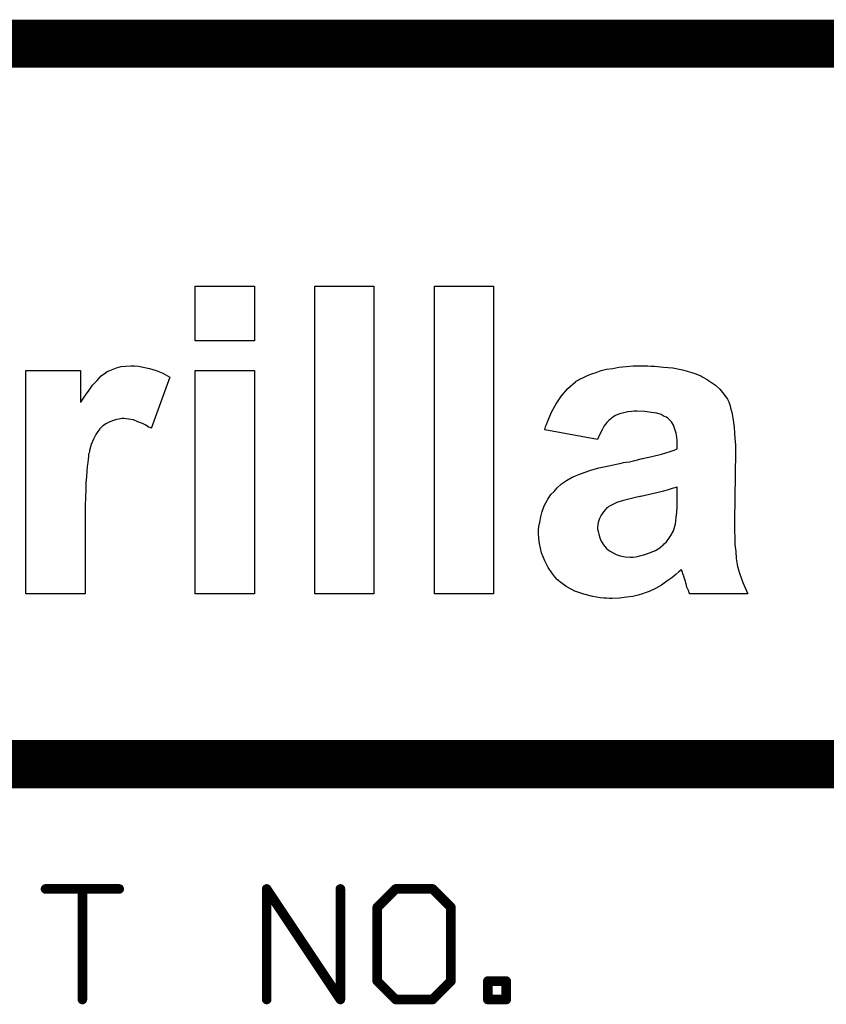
# Model space of a CAD drawing. Extents: x -1.7 to 9, y -2.8 to 5.2.
# Tile 140 of 227: x 7.483 to 7.819, y -2.41 to -2. Entities that reach past the tile are written whole.
import ezdxf

# ---------------------------------------------------------------- set-up
doc = ezdxf.new("R2010")
doc.units = 0
doc.layers.get('0').update_dxf_attribs({"linetype": 'CONTINUOUS'})
doc.layers.add('qfn32-50-23-b_document', color=1, linetype='CONTINUOUS')

# ---------------------------------------------------------------- blocks, each defined once
blk = doc.blocks.new('D59')
at = {"const_width": 0.001}
blk.add_lwpolyline([(-0.0005, 0, 1), (0.0005, 0, 1)], format="xyb", close=True, dxfattribs=at)
blk = doc.blocks.new('D61')
at = {"const_width": 0.002}
blk.add_lwpolyline([(-0.001, 0, 1), (0.001, 0, 1)], format="xyb", close=True, dxfattribs=at)

msp = doc.modelspace()

# ---------------------------------------------------------------- linework, layer by layer
at = {"layer": 'qfn32-50-23-b_document', "color": 1}
for points, const_width in [([(6.369582, -2.01), (8.969582, -2.01)], 0.02), ([(7.069582, -2.31), (8.569582, -2.31)], 0.02), ([(7.493857, -2.361961), (7.52455, -2.361961)], 0.004), ([(7.493857, -2.360961), (7.493857, -2.360961)], 0.002), ([(7.493857, -2.360961), (7.493857, -2.360961)], 0.002), ([(7.509203, -2.408), (7.509203, -2.361961)], 0.004), ([(7.510203, -2.361961), (7.510203, -2.361961)], 0.002), ([(7.510203, -2.361961), (7.510203, -2.361961)], 0.002), ([(7.585935, -2.361961), (7.616628, -2.408)], 0.004), ([(7.585935, -2.408), (7.585935, -2.361961)], 0.004), ([(7.586767, -2.361406), (7.586767, -2.361406)], 0.002), ([(7.586767, -2.361406), (7.586767, -2.361406)], 0.002), ([(7.586935, -2.361961), (7.586935, -2.361961)], 0.002), ([(7.586935, -2.361961), (7.586935, -2.361961)], 0.002), ([(7.616628, -2.408), (7.616628, -2.361961)], 0.004), ([(7.617628, -2.361961), (7.617628, -2.361961)], 0.002), ([(7.617628, -2.361961), (7.617628, -2.361961)], 0.002), ([(7.631974, -2.369634), (7.639648, -2.361961)], 0.004), ([(7.639648, -2.361961), (7.654994, -2.361961)], 0.004), ([(7.639648, -2.360961), (7.639648, -2.360961)], 0.002), ([(7.639648, -2.360961), (7.639648, -2.360961)], 0.002), ([(7.654994, -2.361961), (7.662667, -2.369634)], 0.004), ([(7.655701, -2.361254), (7.655701, -2.361254)], 0.002), ([(7.655701, -2.361254), (7.655701, -2.361254)], 0.002), ([(7.52455, -2.362961), (7.52455, -2.362961)], 0.002), ([(7.52455, -2.362961), (7.52455, -2.362961)], 0.002), ([(7.640355, -2.362668), (7.640355, -2.362668)], 0.002), ([(7.640355, -2.362668), (7.640355, -2.362668)], 0.002), ([(7.654994, -2.362961), (7.654994, -2.362961)], 0.002), ([(7.654994, -2.362961), (7.654994, -2.362961)], 0.002), ([(7.631974, -2.400327), (7.631974, -2.369634)], 0.004), ([(7.631267, -2.368927), (7.631267, -2.368927)], 0.002), ([(7.631267, -2.368927), (7.631267, -2.368927)], 0.002), ([(7.632974, -2.369634), (7.632974, -2.369634)], 0.002), ([(7.632974, -2.369634), (7.632974, -2.369634)], 0.002), ([(7.662667, -2.400327), (7.662667, -2.369634)], 0.004), ([(7.66196, -2.370341), (7.66196, -2.370341)], 0.002), ([(7.66196, -2.370341), (7.66196, -2.370341)], 0.002), ([(7.663667, -2.369634), (7.663667, -2.369634)], 0.002), ([(7.663667, -2.369634), (7.663667, -2.369634)], 0.002), ([(7.631974, -2.400327), (7.639648, -2.408)], 0.004), ([(7.654994, -2.408), (7.662667, -2.400327)], 0.004), ([(7.678014, -2.400327), (7.685687, -2.400327)], 0.004), ([(7.678014, -2.408), (7.678014, -2.400327)], 0.004), ([(7.678014, -2.399327), (7.678014, -2.399327)], 0.002), ([(7.678014, -2.399327), (7.678014, -2.399327)], 0.002), ([(7.685687, -2.408), (7.685687, -2.400327)], 0.004), ([(7.630974, -2.400327), (7.630974, -2.400327)], 0.002), ([(7.630974, -2.400327), (7.630974, -2.400327)], 0.002), ([(7.632682, -2.39962), (7.632682, -2.39962)], 0.002), ([(7.632682, -2.39962), (7.632682, -2.39962)], 0.002), ([(7.661667, -2.400327), (7.661667, -2.400327)], 0.002), ([(7.661667, -2.400327), (7.661667, -2.400327)], 0.002), ([(7.663374, -2.401034), (7.663374, -2.401034)], 0.002), ([(7.663374, -2.401034), (7.663374, -2.401034)], 0.002), ([(7.679014, -2.400327), (7.679014, -2.400327)], 0.002), ([(7.679014, -2.400327), (7.679014, -2.400327)], 0.002), ([(7.685687, -2.401327), (7.685687, -2.401327)], 0.002), ([(7.685687, -2.401327), (7.685687, -2.401327)], 0.002), ([(7.686687, -2.400327), (7.686687, -2.400327)], 0.002), ([(7.686687, -2.400327), (7.686687, -2.400327)], 0.002), ([(7.639648, -2.408), (7.654994, -2.408)], 0.004), ([(7.639648, -2.407), (7.639648, -2.407)], 0.002), ([(7.639648, -2.407), (7.639648, -2.407)], 0.002), ([(7.654287, -2.407293), (7.654287, -2.407293)], 0.002), ([(7.654287, -2.407293), (7.654287, -2.407293)], 0.002), ([(7.678014, -2.408), (7.685687, -2.408)], 0.004), ([(7.678014, -2.407), (7.678014, -2.407)], 0.002), ([(7.678014, -2.407), (7.678014, -2.407)], 0.002), ([(7.508203, -2.408), (7.508203, -2.408)], 0.002), ([(7.508203, -2.408), (7.508203, -2.408)], 0.002), ([(7.584935, -2.408), (7.584935, -2.408)], 0.002), ([(7.584935, -2.408), (7.584935, -2.408)], 0.002), ([(7.615628, -2.408), (7.615628, -2.408)], 0.002), ([(7.615628, -2.408), (7.615628, -2.408)], 0.002), ([(7.615796, -2.408555), (7.615796, -2.408555)], 0.002), ([(7.615796, -2.408555), (7.615796, -2.408555)], 0.002), ([(7.63894, -2.408707), (7.63894, -2.408707)], 0.002), ([(7.63894, -2.408707), (7.63894, -2.408707)], 0.002), ([(7.654994, -2.409), (7.654994, -2.409)], 0.002), ([(7.654994, -2.409), (7.654994, -2.409)], 0.002), ([(7.677014, -2.408), (7.677014, -2.408)], 0.002), ([(7.677014, -2.408), (7.677014, -2.408)], 0.002), ([(7.684687, -2.408), (7.684687, -2.408)], 0.002), ([(7.684687, -2.408), (7.684687, -2.408)], 0.002), ([(7.685687, -2.409), (7.685687, -2.409)], 0.002), ([(7.685687, -2.409), (7.685687, -2.409)], 0.002)]:
    msp.add_lwpolyline(points, dxfattribs=dict(at, const_width=const_width))
for points in [[(7.580826, -2.133722), (7.556208, -2.133722), (7.556208, -2.110955), (7.580826, -2.110955), (7.580826, -2.133722)], [(7.630618, -2.239044), (7.605999, -2.239044), (7.605999, -2.110955), (7.630618, -2.110955), (7.630618, -2.239044)], [(7.68041, -2.239044), (7.655791, -2.239044), (7.655791, -2.110955), (7.68041, -2.110955), (7.68041, -2.239044)], [(7.532515, -2.144273), (7.534551, -2.144643), (7.537142, -2.145199), (7.539919, -2.146124), (7.542695, -2.147235), (7.545657, -2.148901), (7.537883, -2.170187), (7.537698, -2.170002), (7.536772, -2.169632), (7.535662, -2.168892), (7.534181, -2.168151), (7.53233, -2.167411), (7.530479, -2.16667), (7.528443, -2.1663), (7.526407, -2.166115), (7.525666, -2.166115), (7.524556, -2.1663), (7.523445, -2.166485), (7.522149, -2.166855), (7.520668, -2.167411), (7.519188, -2.168151), (7.517707, -2.169077), (7.517522, -2.169262), (7.517151, -2.169632), (7.516411, -2.170372), (7.515671, -2.171483), (7.514745, -2.172779), (7.51382, -2.17463), (7.512894, -2.176851), (7.512154, -2.179442), (7.512154, -2.179812), (7.511969, -2.180368), (7.511784, -2.180923), (7.511784, -2.181849), (7.511599, -2.182959), (7.511413, -2.18444), (7.511228, -2.186106), (7.511043, -2.187957), (7.510858, -2.190363), (7.510673, -2.192769), (7.510673, -2.195731), (7.510488, -2.198878), (7.510303, -2.202395), (7.510303, -2.206282), (7.510303, -2.210539), (7.510303, -2.239044), (7.485685, -2.239044), (7.485685, -2.146124), (7.508452, -2.146124), (7.508452, -2.159266), (7.508637, -2.159081), (7.509377, -2.157971), (7.510488, -2.156305), (7.511969, -2.154269), (7.513449, -2.152233), (7.515301, -2.150196), (7.516966, -2.148345), (7.518817, -2.14705), (7.519002, -2.146865), (7.519558, -2.146494), (7.520668, -2.146124), (7.521964, -2.145569), (7.523445, -2.145014), (7.525296, -2.144458), (7.527147, -2.144273), (7.529368, -2.144088), (7.530849, -2.144088), (7.532515, -2.144273)], [(7.745935, -2.144273), (7.747416, -2.144273), (7.751118, -2.144643), (7.755005, -2.145014), (7.759077, -2.145754), (7.762964, -2.146865), (7.76463, -2.14742), (7.766296, -2.14816), (7.766481, -2.14816), (7.766666, -2.148345), (7.767592, -2.148901), (7.769073, -2.149641), (7.770739, -2.150752), (7.772775, -2.152233), (7.774626, -2.153898), (7.776292, -2.155934), (7.777772, -2.157971), (7.777957, -2.158341), (7.778328, -2.159081), (7.778883, -2.160747), (7.779068, -2.161673), (7.779438, -2.162968), (7.779808, -2.164264), (7.779993, -2.16593), (7.780364, -2.167781), (7.780549, -2.169817), (7.780734, -2.172038), (7.780919, -2.174445), (7.781104, -2.177036), (7.781104, -2.179997), (7.780734, -2.208688), (7.780734, -2.208873), (7.780734, -2.209243), (7.780734, -2.209799), (7.780734, -2.210724), (7.780734, -2.212945), (7.780919, -2.215537), (7.780919, -2.218498), (7.781289, -2.22146), (7.781474, -2.224421), (7.781845, -2.226828), (7.781845, -2.227013), (7.78203, -2.227753), (7.7824, -2.229049), (7.78277, -2.23053), (7.78351, -2.232381), (7.784251, -2.234417), (7.785176, -2.236638), (7.786287, -2.239044), (7.762039, -2.239044), (7.762039, -2.238859), (7.761854, -2.238674), (7.761669, -2.237934), (7.761298, -2.237193), (7.760928, -2.236268), (7.760558, -2.234972), (7.760188, -2.233491), (7.759632, -2.231825), (7.759632, -2.23164), (7.759447, -2.231455), (7.759262, -2.230715), (7.758892, -2.229789), (7.758707, -2.229049), (7.758337, -2.229234), (7.757596, -2.229974), (7.756301, -2.231085), (7.754635, -2.232381), (7.752599, -2.233862), (7.750377, -2.235528), (7.747786, -2.236823), (7.745195, -2.238119), (7.744824, -2.238304), (7.743899, -2.238489), (7.742418, -2.239044), (7.740567, -2.2396), (7.738346, -2.240155), (7.735755, -2.240525), (7.732793, -2.240895), (7.729831, -2.241081), (7.728536, -2.241081), (7.727425, -2.240895), (7.726315, -2.240895), (7.724834, -2.24071), (7.721687, -2.240155), (7.717985, -2.239229), (7.714283, -2.237934), (7.710581, -2.236083), (7.707249, -2.233491), (7.707249, -2.233306), (7.706879, -2.233121), (7.705953, -2.232011), (7.704658, -2.230345), (7.703177, -2.228124), (7.701696, -2.225347), (7.7004, -2.222015), (7.699475, -2.218128), (7.69929, -2.216092), (7.699105, -2.213871), (7.699105, -2.213501), (7.699105, -2.212575), (7.69929, -2.211094), (7.69966, -2.209243), (7.70003, -2.207022), (7.700586, -2.204801), (7.701511, -2.202395), (7.702807, -2.199988), (7.702992, -2.199618), (7.703547, -2.198878), (7.704288, -2.197767), (7.705583, -2.196471), (7.706879, -2.194991), (7.70873, -2.193325), (7.710766, -2.191844), (7.713172, -2.190548), (7.713543, -2.190363), (7.714468, -2.189993), (7.715949, -2.189438), (7.71817, -2.188512), (7.720947, -2.187587), (7.724278, -2.186661), (7.728351, -2.185736), (7.732793, -2.18481), (7.732978, -2.18481), (7.733533, -2.184625), (7.734459, -2.18444), (7.735569, -2.184255), (7.73705, -2.18407), (7.738716, -2.1837), (7.742418, -2.182774), (7.746305, -2.181849), (7.750377, -2.180923), (7.753894, -2.179812), (7.75556, -2.179257), (7.756856, -2.178702), (7.756856, -2.176296), (7.756856, -2.175925), (7.756856, -2.175185), (7.756671, -2.173889), (7.756486, -2.172223), (7.755931, -2.170557), (7.755375, -2.168892), (7.75445, -2.167411), (7.753154, -2.166115), (7.752969, -2.16593), (7.752414, -2.16556), (7.751488, -2.165189), (7.750192, -2.164449), (7.748341, -2.163894), (7.74612, -2.163524), (7.743344, -2.163153), (7.740012, -2.162968), (7.738901, -2.162968), (7.737791, -2.163153), (7.73631, -2.163338), (7.734644, -2.163709), (7.732793, -2.164079), (7.731127, -2.164819), (7.729646, -2.165745), (7.729461, -2.16593), (7.729091, -2.1663), (7.728351, -2.166855), (7.72761, -2.167781), (7.7265, -2.169077), (7.725574, -2.170742), (7.724649, -2.172593), (7.723723, -2.174815), (7.701696, -2.170742), (7.701696, -2.170557), (7.701881, -2.170187), (7.702066, -2.169447), (7.702437, -2.168521), (7.702807, -2.167411), (7.703362, -2.166115), (7.704658, -2.163153), (7.706509, -2.160007), (7.70873, -2.156675), (7.711321, -2.153528), (7.714468, -2.150752), (7.714653, -2.150752), (7.714838, -2.150381), (7.715394, -2.150196), (7.716134, -2.149641), (7.717245, -2.149271), (7.718355, -2.148716), (7.719836, -2.147975), (7.721317, -2.14742), (7.723168, -2.146865), (7.725204, -2.146124), (7.727425, -2.145569), (7.730016, -2.145199), (7.732608, -2.144643), (7.735569, -2.144458), (7.738531, -2.144088), (7.744639, -2.144088), (7.745935, -2.144273)], [(7.580826, -2.239044), (7.556208, -2.239044), (7.556208, -2.146124), (7.580826, -2.146124), (7.580826, -2.239044)], [(7.756856, -2.19462), (7.756671, -2.19462), (7.755931, -2.194991), (7.75482, -2.195176), (7.753154, -2.195731), (7.751118, -2.196286), (7.748341, -2.197027), (7.74538, -2.197767), (7.741678, -2.198508), (7.741308, -2.198508), (7.740752, -2.198693), (7.740012, -2.198878), (7.738346, -2.199248), (7.736125, -2.199803), (7.733904, -2.200358), (7.731682, -2.201099), (7.729831, -2.202024), (7.728351, -2.202765), (7.728166, -2.20295), (7.72761, -2.20332), (7.72687, -2.204061), (7.726129, -2.204986), (7.725204, -2.206282), (7.724463, -2.207762), (7.723908, -2.209428), (7.723723, -2.211279), (7.723723, -2.211465), (7.723723, -2.212205), (7.723908, -2.21313), (7.724278, -2.214241), (7.724649, -2.215722), (7.725204, -2.217203), (7.726129, -2.218683), (7.727425, -2.220164), (7.72761, -2.220349), (7.728166, -2.22072), (7.728906, -2.221275), (7.730202, -2.222015), (7.731497, -2.222756), (7.733163, -2.223311), (7.735199, -2.223681), (7.737235, -2.223866), (7.738346, -2.223866), (7.739642, -2.223681), (7.741308, -2.223311), (7.743344, -2.222756), (7.74538, -2.222015), (7.747786, -2.22109), (7.750007, -2.219609), (7.750192, -2.219424), (7.750748, -2.219054), (7.751488, -2.218313), (7.752414, -2.217388), (7.753339, -2.216092), (7.754265, -2.214796), (7.75519, -2.21313), (7.755745, -2.211465), (7.755745, -2.211279), (7.755931, -2.210909), (7.756116, -2.209984), (7.756301, -2.208873), (7.756486, -2.207207), (7.756671, -2.205171), (7.756856, -2.20258), (7.756856, -2.199618), (7.756856, -2.19462)]]:
    msp.add_lwpolyline(points, dxfattribs=at)
at = {"layer": 'qfn32-50-23-b_document', "color": 1, "const_width": 0.002}
for points in [[(7.493857, -2.360961, 1), (7.493857, -2.362961)], [(7.510203, -2.361961, 1), (7.508203, -2.361961)], [(7.52455, -2.362961, 1), (7.52455, -2.360961)], [(7.586767, -2.361406, 1.000223), (7.585103, -2.362515)], [(7.586935, -2.361961, 1), (7.584935, -2.361961)], [(7.617628, -2.361961, 1), (7.615628, -2.361961)], [(7.639648, -2.360961, 1), (7.639648, -2.362961)], [(7.640355, -2.362668, 0.999854), (7.63894, -2.361254)], [(7.655701, -2.361254, 1), (7.654287, -2.362668)], [(7.654994, -2.362961, 1), (7.654994, -2.360961)], [(7.632974, -2.369634, 1), (7.630974, -2.369634)], [(7.631267, -2.368927, 0.999854), (7.632682, -2.370341)], [(7.663667, -2.369634, 1), (7.661667, -2.369634)], [(7.66196, -2.370341, 1), (7.663374, -2.368927)], [(7.632682, -2.39962, 1.000854), (7.631267, -2.401034)], [(7.663374, -2.401034, 1), (7.66196, -2.39962)], [(7.678014, -2.399327, 1), (7.678014, -2.401327)], [(7.679014, -2.400327, 1), (7.677014, -2.400327)], [(7.686687, -2.400327, 1), (7.684687, -2.400327)], [(7.685687, -2.401327, 1), (7.685687, -2.399327)], [(7.630974, -2.400327, 1), (7.632974, -2.400327)], [(7.661667, -2.400327, 1), (7.663667, -2.400327)], [(7.615796, -2.408555, 1), (7.61746, -2.407445)], [(7.639648, -2.407, 1), (7.639648, -2.409)], [(7.63894, -2.408707, 1.000854), (7.640355, -2.407293)], [(7.654287, -2.407293, 1), (7.655701, -2.408707)], [(7.654994, -2.409, 1), (7.654994, -2.407)], [(7.678014, -2.407, 1), (7.678014, -2.409)], [(7.685687, -2.409, 1), (7.685687, -2.407)], [(7.508203, -2.408, 1), (7.510203, -2.408)], [(7.584935, -2.408, 1), (7.586935, -2.408)], [(7.615628, -2.408, 1), (7.617628, -2.408)], [(7.677014, -2.408, 1), (7.679014, -2.408)], [(7.684687, -2.408, 1), (7.686687, -2.408)]]:
    msp.add_lwpolyline(points, format="xyb", dxfattribs=at)

# ---------------------------------------------------------------- block references
at = {"layer": 'qfn32-50-23-b_document'}
for name, p in [('D61', (7.493857, -2.361961)), ('D59', (7.493857, -2.360961)), ('D59', (7.493857, -2.360961)), ('D59', (7.493857, -2.360961)), ('D61', (7.509203, -2.361961)), ('D59', (7.508203, -2.361961)), ('D59', (7.510203, -2.361961)), ('D59', (7.510203, -2.361961)), ('D59', (7.510203, -2.361961)), ('D61', (7.52455, -2.361961)), ('D59', (7.52455, -2.360961)), ('D61', (7.585935, -2.361961)), ('D61', (7.585935, -2.361961)), ('D59', (7.584935, -2.361961)), ('D59', (7.585103, -2.362515)), ('D59', (7.586767, -2.361406)), ('D59', (7.586767, -2.361406)), ('D59', (7.586767, -2.361406)), ('D59', (7.586935, -2.361961)), ('D59', (7.586935, -2.361961)), ('D59', (7.586935, -2.361961)), ('D61', (7.616628, -2.361961)), ('D59', (7.615628, -2.361961)), ('D59', (7.617628, -2.361961)), ('D59', (7.617628, -2.361961)), ('D59', (7.617628, -2.361961)), ('D61', (7.639648, -2.361961)), ('D59', (7.63894, -2.361254)), ('D59', (7.639648, -2.360961)), ('D59', (7.639648, -2.360961)), ('D59', (7.639648, -2.360961)), ('D61', (7.654994, -2.361961)), ('D61', (7.654994, -2.361961)), ('D59', (7.654994, -2.360961)), ('D59', (7.655701, -2.361254)), ('D59', (7.655701, -2.361254)), ('D59', (7.655701, -2.361254)), ('D59', (7.493857, -2.362961)), ('D59', (7.52455, -2.362961)), ('D59', (7.52455, -2.362961)), ('D59', (7.52455, -2.362961)), ('D59', (7.639648, -2.362961)), ('D59', (7.640355, -2.362668)), ('D59', (7.640355, -2.362668)), ('D59', (7.640355, -2.362668)), ('D59', (7.654287, -2.362668)), ('D59', (7.654994, -2.362961)), ('D59', (7.654994, -2.362961)), ('D59', (7.654994, -2.362961)), ('D61', (7.631974, -2.369634)), ('D61', (7.631974, -2.369634)), ('D59', (7.630974, -2.369634)), ('D59', (7.631267, -2.368927)), ('D59', (7.631267, -2.368927)), ('D59', (7.631267, -2.368927)), ('D59', (7.632682, -2.370341)), ('D59', (7.632974, -2.369634)), ('D59', (7.632974, -2.369634)), ('D59', (7.632974, -2.369634)), ('D61', (7.662667, -2.369634)), ('D61', (7.662667, -2.369634)), ('D59', (7.661667, -2.369634)), ('D59', (7.66196, -2.370341)), ('D59', (7.66196, -2.370341)), ('D59', (7.66196, -2.370341)), ('D59', (7.663374, -2.368927)), ('D59', (7.663667, -2.369634)), ('D59', (7.663667, -2.369634)), ('D59', (7.663667, -2.369634)), ('D61', (7.631974, -2.400327)), ('D61', (7.631974, -2.400327)), ('D61', (7.662667, -2.400327)), ('D61', (7.662667, -2.400327)), ('D61', (7.678014, -2.400327)), ('D61', (7.678014, -2.400327)), ('D59', (7.678014, -2.399327)), ('D59', (7.678014, -2.399327)), ('D59', (7.678014, -2.399327)), ('D61', (7.685687, -2.400327)), ('D61', (7.685687, -2.400327)), ('D59', (7.685687, -2.399327)), ('D59', (7.630974, -2.400327)), ('D59', (7.630974, -2.400327)), ('D59', (7.630974, -2.400327)), ('D59', (7.631267, -2.401034)), ('D59', (7.632682, -2.39962)), ('D59', (7.632682, -2.39962)), ('D59', (7.632682, -2.39962)), ('D59', (7.632974, -2.400327)), ('D59', (7.661667, -2.400327)), ('D59', (7.661667, -2.400327)), ('D59', (7.661667, -2.400327)), ('D59', (7.66196, -2.39962)), ('D59', (7.663374, -2.401034)), ('D59', (7.663374, -2.401034)), ('D59', (7.663374, -2.401034)), ('D59', (7.663667, -2.400327)), ('D59', (7.677014, -2.400327)), ('D59', (7.678014, -2.401327)), ('D59', (7.679014, -2.400327)), ('D59', (7.679014, -2.400327)), ('D59', (7.679014, -2.400327)), ('D59', (7.684687, -2.400327)), ('D59', (7.685687, -2.401327)), ('D59', (7.685687, -2.401327)), ('D59', (7.685687, -2.401327)), ('D59', (7.686687, -2.400327)), ('D59', (7.686687, -2.400327)), ('D59', (7.686687, -2.400327)), ('D61', (7.509203, -2.408)), ('D61', (7.585935, -2.408)), ('D61', (7.616628, -2.408)), ('D61', (7.616628, -2.408)), ('D59', (7.61746, -2.407445)), ('D61', (7.639648, -2.408)), ('D61', (7.639648, -2.408)), ('D59', (7.639648, -2.407)), ('D59', (7.639648, -2.407)), ('D59', (7.639648, -2.407)), ('D59', (7.640355, -2.407293)), ('D61', (7.654994, -2.408)), ('D61', (7.654994, -2.408)), ('D59', (7.654287, -2.407293)), ('D59', (7.654287, -2.407293)), ('D59', (7.654287, -2.407293)), ('D59', (7.654994, -2.407)), ('D61', (7.678014, -2.408)), ('D61', (7.678014, -2.408)), ('D59', (7.678014, -2.407)), ('D59', (7.678014, -2.407)), ('D59', (7.678014, -2.407)), ('D61', (7.685687, -2.408)), ('D59', (7.685687, -2.407)), ('D59', (7.508203, -2.408)), ('D59', (7.508203, -2.408)), ('D59', (7.508203, -2.408)), ('D59', (7.510203, -2.408)), ('D59', (7.584935, -2.408)), ('D59', (7.584935, -2.408)), ('D59', (7.584935, -2.408)), ('D59', (7.586935, -2.408)), ('D59', (7.615628, -2.408)), ('D59', (7.615628, -2.408)), ('D59', (7.615628, -2.408)), ('D59', (7.615796, -2.408555)), ('D59', (7.615796, -2.408555)), ('D59', (7.615796, -2.408555)), ('D59', (7.617628, -2.408)), ('D59', (7.63894, -2.408707)), ('D59', (7.63894, -2.408707)), ('D59', (7.63894, -2.408707)), ('D59', (7.639648, -2.409)), ('D59', (7.654994, -2.409)), ('D59', (7.654994, -2.409)), ('D59', (7.654994, -2.409)), ('D59', (7.655701, -2.408707)), ('D59', (7.677014, -2.408)), ('D59', (7.677014, -2.408)), ('D59', (7.677014, -2.408)), ('D59', (7.678014, -2.409)), ('D59', (7.679014, -2.408)), ('D59', (7.684687, -2.408)), ('D59', (7.684687, -2.408)), ('D59', (7.684687, -2.408)), ('D59', (7.685687, -2.409)), ('D59', (7.685687, -2.409)), ('D59', (7.685687, -2.409)), ('D59', (7.686687, -2.408))]:
    msp.add_blockref(name, p, dxfattribs=at)

doc.saveas('drawing.dxf')
